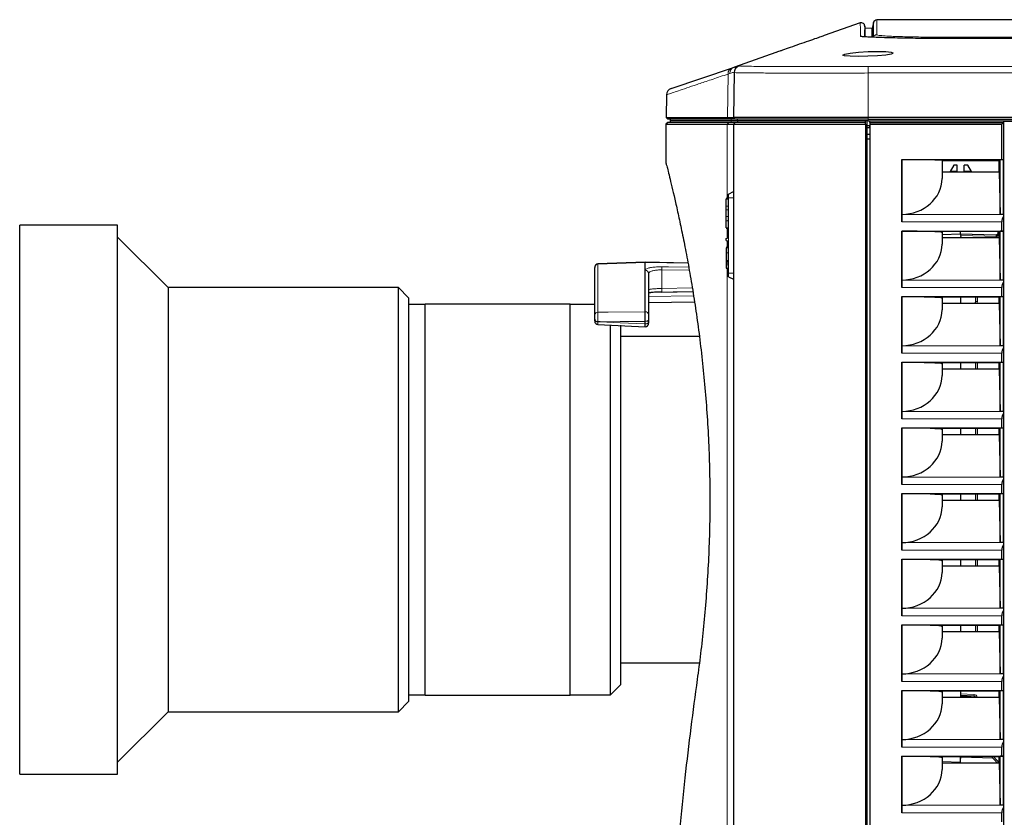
# Paper-space layout 'Sheet2' of a CAD drawing. Header units: millimetres. Extents: x 0 to 1118, y 0 to 864.
# Tile 43 of 79: x 637 to 710, y 242 to 301. Entities that reach past the tile are written whole.
import ezdxf

# ---------------------------------------------------------------- set-up
doc = ezdxf.new("R2010")
doc.units = ezdxf.units.MM

psp = doc.layouts.new('Sheet2')

# ---------------------------------------------------------------- linework, layer by layer
at = {"color": 7, "linetype": 'Continuous', "lineweight": 25}
for p, q in [((726.582146, 301.392598), (700.177999, 301.392598)), ((698.950142, 301.167415), (696.266471, 300.227614)), ((699.305095, 300.782079), (699.281681, 300.96167)), ((699.836135, 300.758223), (699.305095, 300.782079)), ((699.935012, 301.201595), (699.836135, 300.758223)), ((692.680916, 298.97198), (689.598661, 297.892598)), ((692.690696, 298.975401), (692.680916, 298.971979)), ((701.378529, 298.949574), (701.393453, 298.926378)), ((684.894042, 296.299221), (689.448367, 297.841696)), ((689.448367, 297.841696), (689.590278, 297.889759)), ((689.591691, 297.493297), (689.53313, 294.138309)), ((684.554663, 295.8431), (684.524906, 294.138309)), ((684.524906, 294.138309), (684.645617, 294.017598)), ((684.524906, 294.138309), (689.077642, 294.138309)), ((689.192857, 294.017598), (684.645617, 294.017598)), ((684.833117, 294.017598), (684.833117, 293.892598)), ((689.077642, 294.138309), (689.53313, 294.138309)), ((689.653841, 294.017598), (689.192857, 294.017598)), ((689.653841, 294.017598), (689.53313, 294.138309)), ((689.841341, 293.892598), (689.841341, 294.017598)), ((794.548057, 294.138309), (699.528841, 294.138309)), ((699.528841, 294.017598), (794.54911, 294.017598)), ((684.645617, 293.767598), (684.520617, 293.642598)), ((684.520617, 293.642598), (684.520617, 290.767247)), ((684.520617, 293.642598), (689.073612, 293.642598)), ((689.19292, 293.767598), (684.645617, 293.767598)), ((684.833117, 293.892598), (684.833117, 293.767598)), ((689.371884, 293.892598), (684.833117, 293.892598)), ((689.37182, 293.892598), (684.833117, 293.892598)), ((689.073612, 293.642598), (689.528841, 293.642598)), ((689.653841, 293.767598), (689.19292, 293.767598)), ((689.841341, 293.892598), (689.37182, 293.892598)), ((689.841341, 293.892598), (689.371884, 293.892598)), ((689.653839, 293.767598), (689.528841, 293.642598)), ((689.528841, 293.642598), (689.528841, 220.392598)), ((689.841341, 293.892598), (689.841341, 293.767598)), ((699.327318, 293.767598), (699.327318, 293.892598)), ((699.327318, 293.642544), (699.327318, 293.767598)), ((699.327318, 293.642544), (699.327318, 220.392652)), ((699.464818, 220.142598), (699.464818, 293.892598)), ((699.646205, 293.517598), (699.464818, 293.517598)), ((699.464818, 293.400234), (699.653841, 293.400234)), ((699.528841, 293.892598), (794.550201, 293.892598)), ((699.646205, 293.517598), (699.646205, 293.400234)), ((699.646205, 293.400234), (699.653841, 293.40787)), ((699.653841, 293.88278), (699.653841, 293.892598)), ((709.588068, 293.88278), (699.653841, 293.88278)), ((699.653841, 293.767598), (699.653841, 293.88278)), ((699.653841, 293.767598), (709.582614, 293.767598)), ((699.653841, 293.767598), (699.653841, 293.642598)), ((699.653841, 293.642598), (709.457614, 293.642598)), ((699.653841, 293.642598), (699.653841, 220.392598)), ((709.457614, 293.642598), (709.582614, 293.767598)), ((709.457614, 291.017598), (709.457614, 293.642598)), ((709.582614, 293.767598), (709.584834, 293.767598)), ((709.584834, 293.767598), (709.584834, 291.015377)), ((709.588068, 293.767598), (709.584834, 293.767598)), ((709.591341, 293.886052), (709.588068, 293.88278)), ((709.588068, 293.88278), (709.588068, 293.767598)), ((709.591341, 293.886052), (709.591341, 220.149144)), ((709.591341, 293.886052), (794.550258, 293.886052)), ((699.464818, 292.900234), (699.653841, 292.900234)), ((699.528841, 292.549694), (699.464818, 292.549713)), ((699.653841, 292.549694), (699.528841, 292.549694)), ((702.028841, 291.017598), (709.457614, 291.017598)), ((702.028841, 286.392598), (702.028841, 291.017598)), ((702.028841, 291.017598), (702.033205, 291.013234)), ((702.033205, 291.013234), (702.033205, 286.951623)), ((705.028384, 290.961783), (705.038026, 290.952142)), ((705.038026, 290.952142), (709.278841, 290.952142)), ((705.038026, 290.952142), (705.038026, 290.103035)), ((705.889641, 290.598598), (705.616591, 290.125662)), ((706.156341, 290.598598), (705.889641, 290.598598)), ((706.156341, 290.125662), (706.156341, 290.598598)), ((706.931041, 290.598598), (706.664341, 290.598598)), ((706.664341, 290.125662), (706.664341, 290.598598)), ((707.204091, 290.125662), (706.931041, 290.598598)), ((709.278841, 290.952142), (709.339966, 291.013267)), ((709.278841, 290.103035), (709.278841, 290.952142)), ((709.586945, 291.013267), (709.339966, 291.013267)), ((709.339966, 286.949957), (709.339966, 291.013267)), ((709.457614, 291.017598), (709.584834, 291.015377)), ((709.586945, 291.013267), (709.584834, 291.015377)), ((709.586945, 286.949957), (709.586945, 291.013267)), ((705.038026, 290.103035), (705.028384, 289.60569)), ((705.038026, 290.103035), (709.278841, 290.103035)), ((705.616591, 290.125662), (705.616591, 290.103035)), ((706.156341, 290.125662), (705.616591, 290.125662)), ((706.156341, 290.125662), (706.156341, 290.103035)), ((706.664341, 290.125662), (706.664341, 290.103035)), ((707.204091, 290.125662), (706.664341, 290.125662)), ((707.204091, 290.103035), (707.204091, 290.125662)), ((709.278841, 290.103035), (709.339966, 286.949957)), ((689.153841, 288.154316), (688.978841, 288.123509)), ((689.153841, 288.14489), (688.978841, 288.114225)), ((689.153841, 288.45843), (689.528841, 288.649502)), ((689.153841, 288.190098), (689.153841, 288.45843)), ((689.153841, 285.200098), (689.153841, 288.190098)), ((689.153841, 288.135388), (688.978841, 288.104531)), ((688.978841, 288.109657), (688.978841, 288.114225)), ((689.153841, 288.088455), (688.978841, 288.057598)), ((688.978841, 287.565556), (688.978841, 288.057598)), ((689.153841, 287.534699), (688.978841, 287.565556)), ((688.978841, 287.269655), (688.978841, 287.565556)), ((689.153841, 287.300513), (688.978841, 287.269655)), ((688.978841, 286.79612), (688.978841, 287.269655)), ((689.153841, 286.765262), (688.978841, 286.79612)), ((688.978841, 286.45699), (688.978841, 286.79612)), ((702.033205, 286.951623), (702.033173, 286.949957)), ((709.586945, 286.949957), (709.339966, 286.949957)), ((709.584834, 286.810505), (709.584834, 285.712852)), ((643.790035, 286.142598), (636.516341, 286.142598)), ((636.516341, 265.767598), (636.516341, 286.142598)), ((643.790035, 265.767598), (643.790035, 286.142598)), ((689.153841, 286.487847), (688.978841, 286.45699)), ((688.978841, 285.955257), (688.978841, 286.45699)), ((689.153841, 285.9244), (688.978841, 285.955257)), ((709.457614, 285.717295), (709.457614, 286.392598)), ((647.540035, 281.517598), (643.790035, 285.267598)), ((689.153841, 285.878945), (688.978841, 285.909803)), ((702.028841, 285.717295), (709.457614, 285.717295)), ((702.028841, 281.517598), (702.028841, 285.717295)), ((702.028841, 285.717295), (702.033205, 285.708565)), ((702.033205, 285.708565), (702.033205, 282.076623)), ((705.028384, 285.605631), (705.038026, 285.586342)), ((705.038026, 285.228035), (705.028384, 284.73069)), ((705.038026, 285.586342), (705.093753, 285.697832)), ((705.038026, 285.586342), (705.038026, 285.228035)), ((705.038026, 285.469903), (706.403841, 285.517598)), ((705.038026, 285.228035), (709.278841, 285.228035)), ((705.093753, 285.697832), (709.223113, 285.697832)), ((706.403841, 285.517598), (706.403841, 285.697832)), ((706.403841, 285.517598), (706.404034, 285.517591)), ((706.403841, 285.267903), (706.403841, 285.228035)), ((706.404034, 285.517591), (708.993367, 285.42717)), ((709.040404, 285.228035), (709.205574, 285.411474)), ((709.205574, 285.411474), (709.278841, 285.492845)), ((709.223113, 285.697832), (709.278841, 285.586342)), ((709.278841, 285.586342), (709.339966, 285.708629)), ((709.278841, 285.228035), (709.278841, 285.586342)), ((709.278841, 285.228035), (709.339966, 282.074957)), ((709.586945, 285.708629), (709.339966, 285.708629)), ((709.339966, 282.074957), (709.339966, 285.708629)), ((709.457614, 285.717295), (709.584834, 285.712852)), ((709.586945, 285.708629), (709.584834, 285.712852)), ((709.586945, 282.074957), (709.586945, 285.708629)), ((688.978841, 285.169241), (689.153841, 285.200098)), ((688.978841, 285.013455), (688.978841, 285.169241)), ((688.978841, 285.013455), (689.153841, 284.982598)), ((689.153841, 284.514893), (688.978841, 284.484035)), ((689.153841, 284.504215), (688.978841, 284.473349)), ((689.153841, 284.504206), (688.978841, 284.473349)), ((689.153841, 282.595098), (689.153841, 284.982598)), ((688.978841, 284.473349), (688.978841, 284.436036)), ((689.153841, 284.466893), (688.978841, 284.436036)), ((688.978841, 284.436036), (688.978841, 284.099299)), ((689.153841, 284.093769), (688.978841, 284.062906)), ((682.978841, 283.392598), (679.470116, 283.270071)), ((686.154866, 283.33716), (682.978841, 283.392598)), ((682.978841, 283.38799), (682.978841, 283.392598)), ((682.978841, 279.718941), (682.978841, 283.38799)), ((689.153841, 283.496532), (688.978841, 283.496505)), ((688.978841, 283.496505), (688.978841, 283.447241)), ((689.153841, 283.416383), (688.978841, 283.447241)), ((688.978841, 283.447241), (688.978841, 283.335301)), ((689.153841, 283.333789), (688.978841, 283.296531)), ((688.978841, 283.296531), (688.978841, 283.192462)), ((689.153841, 283.204396), (688.978841, 283.192462)), ((679.228841, 283.016759), (679.228841, 283.020223)), ((679.228841, 279.47925), (679.228841, 283.016759)), ((683.228841, 282.557057), (683.228841, 279.510488)), ((689.153841, 282.93131), (688.978841, 282.962171)), ((689.153841, 282.912646), (688.978841, 282.943515)), ((689.153841, 282.326766), (689.153841, 282.595098)), ((689.153841, 282.326766), (689.528841, 282.135694)), ((702.033205, 282.076623), (702.033173, 282.074957)), ((709.586945, 282.074957), (709.339966, 282.074957)), ((709.584834, 281.935505), (709.584834, 280.837852)), ((664.641341, 281.517598), (647.540035, 281.517598)), ((647.540035, 281.517598), (647.540035, 265.767598)), ((665.391341, 280.767598), (664.641341, 281.517598)), ((664.641341, 265.767598), (664.641341, 281.517598)), ((683.228841, 281.141336), (683.386412, 281.153712)), ((684.21149, 281.179456), (686.518705, 281.220626)), ((702.028841, 280.842295), (709.457614, 280.842295)), ((702.028841, 276.642598), (702.028841, 280.842295)), ((702.028841, 280.842295), (702.033205, 280.833565)), ((702.033205, 280.833565), (702.033205, 277.201623)), ((709.278841, 280.711342), (709.339966, 280.833629)), ((709.586945, 280.833629), (709.339966, 280.833629)), ((709.339966, 277.199957), (709.339966, 280.833629)), ((709.457614, 280.842295), (709.457614, 281.517598)), ((709.457614, 280.842295), (709.584834, 280.837852)), ((709.586945, 280.833629), (709.584834, 280.837852)), ((709.586945, 277.199957), (709.586945, 280.833629)), ((665.391341, 280.767598), (665.391341, 265.767598)), ((666.641341, 280.267598), (665.391341, 280.267598)), ((677.391341, 280.273848), (666.641341, 280.273848)), ((666.641341, 265.767598), (666.641341, 280.273848)), ((677.391341, 265.767598), (677.391341, 280.273848)), ((679.228841, 280.267598), (677.391341, 280.267598)), ((683.228841, 280.396962), (686.637807, 280.456466)), ((705.028384, 280.730631), (705.038026, 280.711342)), ((705.038026, 280.353035), (705.028384, 279.85569)), ((705.038026, 280.711342), (705.093753, 280.822832)), ((705.038026, 280.711342), (705.038026, 280.353035)), ((705.038026, 280.353035), (709.278841, 280.353035)), ((705.093753, 280.822832), (709.223113, 280.822832)), ((706.403841, 280.822832), (706.403841, 280.353035)), ((707.316364, 280.353035), (707.408203, 280.356242)), ((707.528841, 280.481166), (707.528841, 280.822832)), ((709.223113, 280.822832), (709.278841, 280.711342)), ((709.278841, 280.353035), (709.278841, 280.711342)), ((709.278841, 280.353035), (709.339966, 277.199957)), ((682.978841, 279.718806), (682.978841, 279.718941)), ((679.228841, 279.177932), (679.228841, 279.131317)), ((679.466636, 278.777475), (682.976848, 278.60768)), ((679.470015, 278.982431), (679.470007, 278.982431)), ((680.391341, 265.767598), (680.391341, 278.751877)), ((681.141341, 278.734005), (681.141341, 265.767598)), ((682.978841, 279.00935), (682.978841, 279.009543)), ((682.978841, 278.818587), (682.978841, 279.00935)), ((682.978841, 278.818405), (682.978841, 278.818587)), ((683.228841, 279.155693), (683.228841, 278.965054)), ((682.977347, 278.611183), (682.984927, 278.611366)), ((687.002049, 277.892598), (681.141341, 277.892598)), ((702.033205, 277.201623), (702.033173, 277.199957)), ((709.586945, 277.199957), (709.339966, 277.199957)), ((709.457614, 275.967295), (709.457614, 276.642598)), ((709.584834, 277.060505), (709.584834, 275.962852)), ((702.028841, 275.967295), (709.457614, 275.967295)), ((702.028841, 271.767598), (702.028841, 275.967295)), ((702.028841, 275.967295), (702.033205, 275.958565)), ((702.033205, 275.958565), (702.033205, 272.326623)), ((705.028384, 275.855631), (705.038026, 275.836342)), ((705.038026, 275.836342), (705.093753, 275.947832)), ((705.038026, 275.836342), (705.038026, 275.478035)), ((705.093753, 275.947832), (709.223113, 275.947832)), ((706.403841, 275.947832), (706.403841, 275.478035)), ((707.528841, 275.478035), (707.528841, 275.947832)), ((709.223113, 275.947832), (709.278841, 275.836342)), ((709.278841, 275.836342), (709.339966, 275.958629)), ((709.278841, 275.478035), (709.278841, 275.836342)), ((709.586945, 275.958629), (709.339966, 275.958629)), ((709.339966, 272.324957), (709.339966, 275.958629)), ((709.457614, 275.967295), (709.584834, 275.962852)), ((709.586945, 275.958629), (709.584834, 275.962852)), ((709.586945, 272.324957), (709.586945, 275.958629)), ((705.038026, 275.478035), (705.028384, 274.98069)), ((705.038026, 275.478035), (709.278841, 275.478035)), ((709.278841, 275.478035), (709.339966, 272.324957)), ((702.033205, 272.326623), (702.033173, 272.324957)), ((709.586945, 272.324957), (709.339966, 272.324957)), ((709.584834, 272.185505), (709.584834, 271.087852)), ((709.457614, 271.092295), (709.457614, 271.767598)), ((702.028841, 271.092295), (709.457614, 271.092295)), ((702.028841, 266.892598), (702.028841, 271.092295)), ((702.028841, 271.092295), (702.033205, 271.083565)), ((702.033205, 271.083565), (702.033205, 267.451623)), ((705.028384, 270.980631), (705.038026, 270.961342)), ((705.038026, 270.603035), (705.028384, 270.10569)), ((705.038026, 270.961342), (705.093753, 271.072832)), ((705.038026, 270.961342), (705.038026, 270.603035)), ((705.038026, 270.603035), (709.278841, 270.603035)), ((705.093753, 271.072832), (709.223113, 271.072832)), ((706.403841, 271.072832), (706.403841, 270.603035)), ((707.528841, 270.603035), (707.528841, 271.072832)), ((709.223113, 271.072832), (709.278841, 270.961342)), ((709.278841, 270.961342), (709.339966, 271.083629)), ((709.278841, 270.603035), (709.278841, 270.961342)), ((709.278841, 270.603035), (709.339966, 267.449957)), ((709.586945, 271.083629), (709.339966, 271.083629)), ((709.339966, 267.449957), (709.339966, 271.083629)), ((709.457614, 271.092295), (709.584834, 271.087852)), ((709.586945, 271.083629), (709.584834, 271.087852)), ((709.586945, 267.449957), (709.586945, 271.083629)), ((702.033205, 267.451623), (702.033173, 267.449957)), ((709.586945, 267.449957), (709.339966, 267.449957)), ((709.584834, 267.310505), (709.584834, 266.212852)), ((702.028841, 266.217295), (709.457614, 266.217295)), ((702.028841, 262.017598), (702.028841, 266.217295)), ((702.028841, 266.217295), (702.033205, 266.208565)), ((702.033205, 266.208565), (702.033205, 262.576623)), ((709.278841, 266.086342), (709.339966, 266.208629)), ((709.586945, 266.208629), (709.339966, 266.208629)), ((709.339966, 262.574957), (709.339966, 266.208629)), ((709.457614, 266.217295), (709.457614, 266.892598)), ((709.457614, 266.217295), (709.584834, 266.212852)), ((709.586945, 266.208629), (709.584834, 266.212852)), ((709.586945, 262.574957), (709.586945, 266.208629)), ((636.516341, 245.392598), (636.516341, 265.767598)), ((643.790035, 245.392598), (643.790035, 265.767598)), ((647.540035, 265.767598), (647.540035, 250.017598)), ((664.641341, 250.017598), (664.641341, 265.767598)), ((665.391341, 265.767598), (665.391341, 250.767598)), ((666.641341, 251.261348), (666.641341, 265.767598)), ((677.391341, 251.261348), (677.391341, 265.767598)), ((680.391341, 251.267598), (680.391341, 265.767598)), ((681.141341, 265.767598), (681.141341, 252.017598)), ((705.028384, 266.105631), (705.038026, 266.086342)), ((705.038026, 265.728035), (705.028384, 265.23069)), ((705.038026, 266.086342), (705.093753, 266.197832)), ((705.038026, 266.086342), (705.038026, 265.728035)), ((705.038026, 265.728035), (709.278841, 265.728035)), ((705.093753, 266.197832), (709.223113, 266.197832)), ((706.403841, 266.197832), (706.403841, 265.728035)), ((707.528841, 265.728035), (707.528841, 266.197832)), ((709.223113, 266.197832), (709.278841, 266.086342)), ((709.278841, 265.728035), (709.278841, 266.086342)), ((709.278841, 265.728035), (709.339966, 262.574957)), ((702.033205, 262.576623), (702.033173, 262.574957)), ((709.586945, 262.574957), (709.339966, 262.574957)), ((709.457614, 261.342295), (709.457614, 262.017598)), ((709.584834, 262.435505), (709.584834, 261.337852)), ((702.028841, 261.342295), (709.457614, 261.342295)), ((702.028841, 257.142598), (702.028841, 261.342295)), ((702.028841, 261.342295), (702.033205, 261.333565)), ((702.033205, 261.333565), (702.033205, 257.701623)), ((705.028384, 261.230631), (705.038026, 261.211342)), ((705.038026, 261.211342), (705.093753, 261.322832)), ((705.038026, 261.211342), (705.038026, 260.853035)), ((705.093753, 261.322832), (709.223113, 261.322832)), ((706.403841, 261.322832), (706.403841, 260.853035)), ((707.528841, 260.853035), (707.528841, 261.322832)), ((709.223113, 261.322832), (709.278841, 261.211342)), ((709.278841, 261.211342), (709.339966, 261.333629)), ((709.278841, 260.853035), (709.278841, 261.211342)), ((709.586945, 261.333629), (709.339966, 261.333629)), ((709.339966, 257.699957), (709.339966, 261.333629)), ((709.457614, 261.342295), (709.584834, 261.337852)), ((709.586945, 261.333629), (709.584834, 261.337852)), ((709.586945, 257.699957), (709.586945, 261.333629)), ((705.038026, 260.853035), (705.028384, 260.35569)), ((705.038026, 260.853035), (709.278841, 260.853035)), ((709.278841, 260.853035), (709.339966, 257.699957)), ((702.033205, 257.701623), (702.033173, 257.699957)), ((709.586945, 257.699957), (709.339966, 257.699957)), ((709.584834, 257.560505), (709.584834, 256.462852)), ((709.457614, 256.467295), (709.457614, 257.142598)), ((702.028841, 256.467295), (709.457614, 256.467295)), ((702.028841, 252.267598), (702.028841, 256.467295)), ((702.028841, 256.467295), (702.033205, 256.458565)), ((702.033205, 256.458565), (702.033205, 252.826623)), ((705.028384, 256.355631), (705.038026, 256.336342)), ((705.038026, 255.978035), (705.028384, 255.48069)), ((705.038026, 256.336342), (705.093753, 256.447832)), ((705.038026, 256.336342), (705.038026, 255.978035)), ((705.038026, 255.978035), (709.278841, 255.978035)), ((705.093753, 256.447832), (709.223113, 256.447832)), ((706.403841, 256.447832), (706.403841, 255.978035)), ((707.528841, 255.978035), (707.528841, 256.447832)), ((709.223113, 256.447832), (709.278841, 256.336342)), ((709.278841, 256.336342), (709.339966, 256.458629)), ((709.278841, 255.978035), (709.278841, 256.336342)), ((709.278841, 255.978035), (709.339966, 252.824957)), ((709.586945, 256.458629), (709.339966, 256.458629)), ((709.339966, 252.824957), (709.339966, 256.458629)), ((709.457614, 256.467295), (709.584834, 256.462852)), ((709.586945, 256.458629), (709.584834, 256.462852)), ((709.586945, 252.824957), (709.586945, 256.458629)), ((681.141341, 253.642598), (686.997743, 253.642598)), ((702.033205, 252.826623), (702.033173, 252.824957)), ((709.586945, 252.824957), (709.339966, 252.824957)), ((709.584834, 252.685505), (709.584834, 251.587852)), ((680.391341, 251.267598), (681.141341, 252.017598)), ((702.028841, 251.592295), (709.457614, 251.592295)), ((702.028841, 247.392598), (702.028841, 251.592295)), ((702.028841, 251.592295), (702.033205, 251.583565)), ((702.033205, 251.583565), (702.033205, 247.951623)), ((709.278841, 251.461342), (709.339966, 251.583629)), ((709.586945, 251.583629), (709.339966, 251.583629)), ((709.339966, 247.949957), (709.339966, 251.583629)), ((709.457614, 251.592295), (709.457614, 252.267598)), ((709.457614, 251.592295), (709.584834, 251.587852)), ((709.586945, 251.583629), (709.584834, 251.587852)), ((709.586945, 247.949957), (709.586945, 251.583629)), ((665.391341, 251.267598), (666.641341, 251.267598)), ((666.641341, 251.261348), (677.391341, 251.261348)), ((677.391341, 251.267598), (680.391341, 251.267598)), ((705.028384, 251.480631), (705.038026, 251.461342)), ((705.038026, 251.103035), (705.028384, 250.60569)), ((705.038026, 251.461342), (705.093753, 251.572832)), ((705.038026, 251.461342), (705.038026, 251.103035)), ((705.038026, 251.103035), (709.278841, 251.103035)), ((705.093753, 251.572832), (709.223113, 251.572832)), ((706.403841, 251.572832), (706.403841, 251.103035)), ((707.408203, 251.178954), (706.403841, 251.214027)), ((707.199309, 251.186249), (706.403841, 251.186249)), ((709.223113, 251.572832), (709.278841, 251.461342)), ((709.278841, 251.103035), (709.278841, 251.461342)), ((709.278841, 251.103035), (709.339966, 247.949957)), ((664.641341, 250.017598), (665.391341, 250.767598)), ((643.790035, 246.267598), (647.540035, 250.017598)), ((647.540035, 250.017598), (664.641341, 250.017598)), ((702.033205, 247.951623), (702.033173, 247.949957)), ((709.586945, 247.949957), (709.339966, 247.949957)), ((709.457614, 246.717295), (709.457614, 247.392598)), ((709.584834, 247.810505), (709.584834, 246.712852)), ((702.028841, 246.717295), (709.457614, 246.717295)), ((702.028841, 242.517598), (702.028841, 246.717295)), ((702.028841, 246.717295), (702.033205, 246.708565)), ((702.033205, 246.708565), (702.033205, 243.076623)), ((705.028384, 246.605631), (705.038026, 246.586342)), ((705.038026, 246.586342), (705.093753, 246.697832)), ((705.038026, 246.586342), (705.038026, 246.228035)), ((705.093753, 246.697832), (709.223113, 246.697832)), ((706.403841, 246.557015), (706.404493, 246.697832)), ((706.403841, 246.267294), (706.403841, 246.557015)), ((708.40169, 246.697832), (708.697959, 246.687486)), ((709.11165, 246.228035), (708.688643, 246.697832)), ((709.223113, 246.697832), (709.278841, 246.586342)), ((709.278841, 246.586342), (709.339966, 246.708629)), ((709.278841, 246.228035), (709.278841, 246.586342)), ((709.586945, 246.708629), (709.339966, 246.708629)), ((709.339966, 243.074957), (709.339966, 246.708629)), ((709.457614, 246.717295), (709.584834, 246.712852)), ((709.586945, 246.708629), (709.584834, 246.712852)), ((709.586945, 243.074957), (709.586945, 246.708629)), ((705.038026, 246.228035), (705.028384, 245.73069)), ((705.038026, 246.228035), (709.278841, 246.228035)), ((709.278841, 246.228035), (709.339966, 243.074957)), ((636.516341, 245.392598), (643.790035, 245.392598)), ((702.033205, 243.076623), (702.033173, 243.074957)), ((709.586945, 243.074957), (709.339966, 243.074957)), ((709.584834, 242.935505), (709.584834, 241.837852)), ((709.457614, 241.842295), (709.457614, 242.517598))]:
    psp.add_line(p, q, dxfattribs=at)
at = {"color": 7, "linetype": 'Continuous', "lineweight": 18}
for p, q in [((704.604044, 300.118632), (772.028841, 300.118603)), ((689.868384, 297.971651), (689.953185, 297.995436)), ((689.967688, 297.987739), (689.967018, 297.988087)), ((689.131597, 297.376846), (689.077642, 294.138309)), ((689.266225, 297.424695), (689.131597, 297.376846)), ((699.528841, 297.452097), (699.528841, 294.138309)), ((689.192857, 294.017598), (689.077642, 294.138309)), ((689.37182, 293.892598), (689.37182, 294.017598)), ((699.528841, 294.017598), (699.528841, 294.138309)), ((699.528841, 293.892598), (699.528841, 294.017598)), ((689.19292, 293.767598), (689.073612, 293.642598)), ((689.073612, 293.642598), (689.073612, 288.140192)), ((689.371884, 293.892598), (689.371884, 293.767598)), ((705.028384, 290.961783), (705.028384, 289.60569)), ((689.153841, 288.190098), (689.528841, 288.190098)), ((702.033173, 286.949957), (709.339966, 286.949957)), ((702.028841, 286.392598), (709.457614, 286.392598)), ((689.073612, 285.893092), (689.073612, 285.185951)), ((705.028384, 285.605631), (705.028384, 284.73069)), ((706.403841, 285.267903), (705.262176, 285.228035)), ((709.097912, 285.302246), (706.422859, 285.395661)), ((708.397329, 285.697832), (709.158203, 285.671261)), ((709.158203, 285.671261), (709.158203, 285.697832)), ((709.158203, 285.671261), (709.236394, 285.671261)), ((709.278841, 285.313301), (709.202067, 285.228035)), ((689.073612, 284.996745), (689.073612, 284.500746)), ((689.153841, 284.982598), (689.153841, 285.200098)), ((679.470116, 283.265839), (682.978841, 283.38799)), ((679.470116, 283.270071), (679.470116, 283.265839)), ((679.470116, 283.265839), (679.470116, 279.688387)), ((686.155709, 283.332708), (682.978841, 283.38799)), ((682.983204, 279.718922), (682.983204, 282.799717)), ((684.211389, 282.828675), (684.211389, 281.447736)), ((686.250528, 282.798658), (684.211389, 282.828675)), ((689.073612, 282.926798), (689.073612, 222.969953)), ((689.153841, 282.595098), (689.528841, 282.595098)), ((702.033173, 282.074957), (709.339966, 282.074957)), ((686.569659, 280.893704), (683.228841, 280.853177)), ((686.519584, 281.214991), (683.603069, 281.164113)), ((684.211389, 281.447736), (686.477027, 281.488038)), ((702.028841, 281.517598), (709.457614, 281.517598)), ((705.028384, 280.730631), (705.028384, 279.85569)), ((707.528841, 280.481166), (707.647299, 280.481166)), ((707.647299, 280.822832), (707.647299, 280.481166)), ((682.978841, 279.718941), (682.983204, 279.718922)), ((682.983204, 279.00933), (682.978841, 279.00935)), ((682.978841, 278.818587), (682.983204, 278.818692)), ((682.983204, 278.818692), (682.983204, 279.00933)), ((702.033173, 277.199957), (709.339966, 277.199957)), ((702.028841, 276.642598), (709.457614, 276.642598)), ((705.028384, 275.855631), (705.028384, 274.98069)), ((707.647299, 275.947832), (707.647299, 275.478035)), ((702.033173, 272.324957), (709.339966, 272.324957)), ((702.028841, 271.767598), (709.457614, 271.767598)), ((705.028384, 270.980631), (705.028384, 270.10569)), ((707.647299, 271.072832), (707.647299, 270.603035)), ((702.033173, 267.449957), (709.339966, 267.449957)), ((702.028841, 266.892598), (709.457614, 266.892598)), ((705.028384, 266.105631), (705.028384, 265.23069)), ((707.647299, 266.197832), (707.647299, 265.728035)), ((702.033173, 262.574957), (709.339966, 262.574957)), ((702.028841, 262.017598), (709.457614, 262.017598)), ((705.028384, 261.230631), (705.028384, 260.35569)), ((707.647299, 261.322832), (707.647299, 260.853035)), ((702.033173, 257.699957), (709.339966, 257.699957)), ((702.028841, 257.142598), (709.457614, 257.142598)), ((705.028384, 256.355631), (705.028384, 255.48069)), ((707.647299, 256.447832), (707.647299, 255.978035)), ((702.033173, 252.824957), (709.339966, 252.824957)), ((702.028841, 252.267598), (709.457614, 252.267598)), ((705.028384, 251.480631), (705.028384, 250.60569)), ((706.403841, 251.338875), (707.406024, 251.303878)), ((702.033173, 247.949957), (709.339966, 247.949957)), ((702.028841, 247.392598), (709.457614, 247.392598)), ((705.028384, 246.605631), (705.028384, 245.73069)), ((708.810699, 246.562276), (706.419933, 246.645763)), ((708.850305, 246.697832), (709.273313, 246.228035)), ((705.038026, 246.314989), (706.403841, 246.267294)), ((702.033173, 243.074957), (709.339966, 243.074957)), ((702.028841, 242.517598), (709.457614, 242.517598))]:
    psp.add_line(p, q, dxfattribs=at)
at = {"color": 7, "linetype": 'Continuous', "lineweight": 25, "flags": 128}
psp.add_lwpolyline([(701.360671, 298.909966), (701.246938, 298.853028), (700.841678, 298.783764), (700.233799, 298.728136), (699.512838, 298.692306), (698.796354, 298.680117), (698.189585, 298.69239), (697.788533, 298.728977), (697.648885, 298.786496), (697.797028, 298.859014), (698.203229, 298.935481), (698.811473, 299.002323), (699.527926, 299.046783), (700.244782, 299.059713), (700.852362, 299.040316), (701.25341, 298.992574), (701.378529, 298.949574), (701.378529, 298.949574)], dxfattribs=at)
at = {"color": 7, "linetype": 'Continuous', "lineweight": 18, "flags": 128}
for points in [[(689.97549, 297.983695), (689.980171, 297.981268), (689.986955, 297.977684), (689.986955, 297.977684), (689.986955, 297.977684)], [(699.527372, 297.940463), (714.898417, 297.940774), (730.269465, 297.940774), (794.514873, 297.940774)], [(699.528841, 297.452097), (699.528575, 297.541793), (699.528318, 297.628284), (699.528077, 297.708754), (699.527862, 297.780584), (699.527678, 297.841436), (699.527532, 297.889326), (699.527429, 297.922698), (699.527372, 297.940463)], [(684.211389, 283.056139), (684.711266, 283.048804), (686.210949, 283.026784)], [(707.408203, 280.356242), (707.407014, 280.353803), (707.406854, 280.353035)], [(679.470116, 279.688387), (680.227534, 279.695005), (682.978841, 279.718806)], [(682.978841, 279.009543), (681.122236, 278.992675), (679.640857, 278.979094)], [(679.640857, 278.979094), (681.121341, 278.907915), (682.978841, 278.818405)], [(683.228841, 279.155693), (683.224143, 279.127448), (683.210226, 279.100264), (683.187613, 279.075164), (683.157154, 279.05309), (683.119993, 279.034873), (683.077527, 279.021196), (683.031352, 279.012574), (682.983204, 279.00933)], [(683.228841, 278.965054), (683.224143, 278.93681), (683.210226, 278.909626), (683.187613, 278.884526), (683.157154, 278.862452), (683.119993, 278.844235), (683.077527, 278.830558), (683.031352, 278.821935), (682.983204, 278.818692)]]:
    psp.add_lwpolyline(points, dxfattribs=at)
at = {"color": 7, "linetype": 'Continuous', "lineweight": 25}
for centre, radius, start, end in [((700.177997, 301.142598), 0.25, 90.07794608, 167.98489662), ((699.033471, 300.93171), 0.25, 359.29626291, 109.38777809), ((690.092149, 297.515135), 0.5, 139.02609461, 178.99999839), ((685.054435, 295.825645), 0.5, 108.7103987, 178.28458735), ((710.207614, 286.392598), 0.75, 146.1370191, 180), ((679.478841, 283.020223), 0.25, 92, 180), ((710.207614, 281.517598), 0.75, 146.1370191, 180), ((707.403841, 280.481166), 0.125, 272, 0), ((679.478841, 279.030015), 0.25, 179.99846674, 267.08884537), ((682.978841, 278.861449), 0.25, 271.51499994, 0.00227783), ((710.207614, 276.642598), 0.75, 146.1370191, 180), ((710.207614, 271.767598), 0.75, 146.1370191, 180), ((710.207614, 266.892598), 0.75, 146.1370191, 180), ((710.207614, 262.017598), 0.75, 146.1370191, 180), ((710.207614, 257.142598), 0.75, 146.1370191, 180), ((710.207614, 252.267598), 0.75, 146.1370191, 180), ((707.403841, 251.05403), 0.125, 23.08115217, 88), ((710.207614, 247.392598), 0.75, 146.1370191, 180), ((710.207614, 242.517598), 0.75, 146.1370191, 180)]:
    psp.add_arc(centre, radius, start, end, dxfattribs=at)
at = {"color": 7, "linetype": 'Continuous', "lineweight": 18}
for centre, radius, start, end in [((699.021314, 299.923615), 0.250063, 65.34570687, 101.38334989), ((700.178449, 300.042719), 0.250068, 90.01303175, 167.40375336), ((689.608691, 297.392088), 0.477338, 109.62555126, 181.82978852), ((690.091581, 297.484555), 0.499966, 101.20784474, 178.99815368), ((690.092149, 297.515135), 0.5, 106.13659499, 139.0260946), ((708.980994, 285.310608), 0.117217, 355.90922841, 83.94074855), ((709.77376, 285.918243), 0.761348, 221.72997671, 229.45413235), ((679.478426, 283.016392), 0.249585, 91.9079702, 179.91583269), ((679.113746, 282.942407), 5.098911, 358.72190498, 1.27809502), ((682.982587, 282.553437), 0.24628, 0.84220333, 89.85652676), ((680.730518, 281.313644), 3.483453, 357.79390684, 2.20609316), ((707.397299, 280.481166), 0.25, 329.16791343, 0), ((679.458586, 279.457945), 0.230731, 87.13564639, 174.70186676), ((682.998666, 279.488187), 0.231253, 5.53415274, 93.83376946), ((708.005483, 251.251856), 0.601712, 175.04019678, 186.95888939), ((707.397299, 251.05403), 0.25, 11.30415503, 88)]:
    psp.add_arc(centre, radius, start, end, dxfattribs=at)
at = {"color": 7, "linetype": 'Continuous', "lineweight": 25}
for centre, major_axis, ratio, start_param, end_param in [((702.028841, 290.960869), (3, 0), 0.017455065, 0.017453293, 1.569341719), ((702.028841, 289.652833), (3, 0), 0.900404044, 4.713843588, 6.265732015), ((702.041932, 286.392598), (0, 0.75), 0.017455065, 0.733038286, 1.570796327), ((709.595705, 286.392598), (0, 0.75), 0.017455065, 0.733038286, 0.979775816), ((702.028841, 285.603803), (3, 0), 0.034920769, 0.017453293, 1.569341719), ((706.540826, 285.272229), (0.003383, 0.250183), 0.547374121, 1.06225697, 1.595491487), ((702.028841, 284.777833), (3, 0), 0.900404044, 4.713843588, 6.265732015), ((702.041932, 281.517598), (0, 0.75), 0.017455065, 0.733038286, 1.570796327), ((709.595705, 281.517598), (0, 0.75), 0.017455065, 0.733038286, 0.979775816), ((702.028841, 280.728803), (3, 0), 0.034920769, 0.017453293, 1.569341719), ((702.028841, 279.902833), (3, 0), 0.900404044, 4.713843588, 6.265732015), ((702.041932, 276.642598), (0, 0.75), 0.017455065, 0.733038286, 1.570796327), ((709.595705, 276.642598), (0, 0.75), 0.017455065, 0.733038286, 0.979775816), ((702.028841, 275.853803), (3, 0), 0.034920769, 0.017453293, 1.569341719), ((702.028841, 275.027833), (3, 0), 0.900404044, 4.713843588, 6.265732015), ((702.041932, 271.767598), (0, 0.75), 0.017455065, 0.733038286, 1.570796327), ((709.595705, 271.767598), (0, 0.75), 0.017455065, 0.733038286, 0.979775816), ((702.028841, 270.978803), (3, 0), 0.034920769, 0.017453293, 1.569341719), ((702.028841, 270.152833), (3, 0), 0.900404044, 4.713843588, 6.265732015), ((702.041932, 266.892598), (0, 0.75), 0.017455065, 0.733038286, 1.570796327), ((709.595705, 266.892598), (0, 0.75), 0.017455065, 0.733038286, 0.979775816), ((702.028841, 266.103803), (3, 0), 0.034920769, 0.017453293, 1.569341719), ((702.028841, 265.277833), (3, 0), 0.900404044, 4.713843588, 6.265732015), ((702.041932, 262.017598), (0, 0.75), 0.017455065, 0.733038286, 1.570796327), ((709.595705, 262.017598), (0, 0.75), 0.017455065, 0.733038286, 0.979775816), ((702.028841, 261.228803), (3, 0), 0.034920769, 0.017453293, 1.569341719), ((702.028841, 260.402833), (3, 0), 0.900404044, 4.713843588, 6.265732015), ((702.041932, 257.142598), (0, 0.75), 0.017455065, 0.733038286, 1.570796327), ((709.595705, 257.142598), (0, 0.75), 0.017455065, 0.733038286, 0.979775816), ((702.028841, 256.353803), (3, 0), 0.034920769, 0.017453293, 1.569341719), ((702.028841, 255.527833), (3, 0), 0.900404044, 4.713843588, 6.265732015), ((702.041932, 252.267598), (0, 0.75), 0.017455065, 0.733038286, 1.570796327), ((709.595705, 252.267598), (0, 0.75), 0.017455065, 0.733038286, 0.979775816), ((702.028841, 251.478803), (3, 0), 0.034920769, 0.017453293, 1.569341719), ((702.028841, 250.652833), (3, 0), 0.900404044, 4.713843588, 6.265732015), ((702.041932, 247.392598), (0, 0.75), 0.017455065, 0.733038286, 1.570796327), ((709.595705, 247.392598), (0, 0.75), 0.017455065, 0.733038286, 0.979775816), ((702.028841, 246.603803), (3, 0), 0.034920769, 0.017453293, 1.569341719), ((702.028841, 245.777833), (3, 0), 0.900404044, 4.713843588, 6.265732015), ((702.041932, 242.517598), (0, 0.75), 0.017455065, 0.733038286, 1.570796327), ((709.595705, 242.517598), (0, 0.75), 0.017455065, 0.733038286, 0.979775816)]:
    psp.add_ellipse(centre, major_axis=major_axis, ratio=ratio, start_param=start_param, end_param=end_param, dxfattribs=at)
at = {"color": 7, "linetype": 'Continuous', "lineweight": 18}
for centre, major_axis, ratio, start_param, end_param in [((708.988742, 285.677484), (-0.047372, 0.247018), 0.869856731, 2.945618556, 3.81649514), ((709.153841, 285.671718), (-0.004366, 0.250305), 0.017391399, 4.01155798, 4.710259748), ((706.528841, 246.638157), (-0.029023, 0.122805), 0.854804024, 0.87500954, 1.310712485)]:
    psp.add_ellipse(centre, major_axis=major_axis, ratio=ratio, start_param=start_param, end_param=end_param, dxfattribs=at)
for points, knots in [([(700.177999, 301.390102), (700.177998, 301.390929), (700.177983, 301.411481), (700.17804, 301.336886), (700.178174, 301.151947), (700.178314, 300.866977), (700.178418, 300.565339), (700.178401, 300.383638), (700.178392, 300.292786)], [0, 0, 0, 0, 0.009968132, 0.247614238, 0.485260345, 0.742617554, 0.871307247, 1, 1, 1, 1]), ([(698.971958, 300.168759), (698.971062, 300.207637), (698.966582, 300.402024), (698.960316, 300.693191), (698.954671, 300.969344), (698.951382, 301.139203), (698.951034, 301.157598), (698.950861, 301.166721)], [0, 0, 0, 0, 0.059050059, 0.295240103, 0.531429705, 0.767618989, 1, 1, 1, 1]), ([(699.9344, 300.097253), (699.9344, 300.097253), (699.92873, 300.118193), (699.931565, 300.137115), (699.934399, 300.156036)], [0, 0, 0, 0, 0.000009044, 1, 1, 1, 1]), ([(700.178392, 300.292786), (700.194281, 300.282515), (700.226046, 300.261979), (700.444789, 300.231986), (700.791486, 300.204111), (701.244019, 300.179429), (701.78868, 300.158373), (702.403472, 300.141323), (703.080944, 300.128672), (703.821352, 300.120352), (704.336706, 300.119225), (704.604047, 300.118639)], [0, 0, 0, 0, 0.116541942, 0.233001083, 0.344971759, 0.456980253, 0.563820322, 0.670676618, 0.777695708, 0.884678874, 1, 1, 1, 1]), ([(704.604043, 300.015235), (704.604044, 300.02986), (704.604044, 300.067335), (704.604046, 300.106479), (704.604047, 300.114586), (704.604047, 300.118639)], [0, 0, 0, 0, 0.242435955, 0.621217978, 1, 1, 1, 1]), ([(689.266225, 297.424695), (689.266293, 297.431742), (689.266657, 297.469169), (689.278754, 297.561921), (689.332331, 297.693935), (689.441531, 297.821859), (689.540696, 297.867126), (689.590278, 297.889759)], [0, 0, 0, 0, 0.034430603, 0.18283947, 0.455228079, 0.727613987, 1, 1, 1, 1]), ([(689.986955, 297.977684), (689.986955, 297.977684), (689.989712, 297.97763), (689.992057, 297.976308), (689.994403, 297.974986)], [0, 0, 0, 0, 0.000031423, 1, 1, 1, 1]), ([(689.994403, 297.974986), (690.027774, 297.969988), (690.094513, 297.959991), (690.521438, 297.951088), (691.186743, 297.94439), (692.085598, 297.939978), (693.195949, 297.93696), (694.480514, 297.935438), (695.90903, 297.935306), (697.262934, 297.936322), (698.478834, 297.938), (699.177863, 297.939642), (699.527372, 297.940463)], [0, 0, 0, 0, 0.107661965, 0.215316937, 0.322795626, 0.430279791, 0.537571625, 0.64486891, 0.75205209, 0.859235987, 0.929619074, 1, 1, 1, 1]), ([(689.131597, 297.376846), (689.033093, 297.34365), (688.540494, 297.177645), (687.732177, 296.905243), (686.803594, 296.592311), (686.030389, 296.331741), (685.412917, 296.123653), (684.916938, 295.956509), (684.599182, 295.849425), (684.585227, 295.844722), (684.579146, 295.842673)], [0, 0, 0, 0, 0.032973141, 0.164892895, 0.296930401, 0.428967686, 0.561960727, 0.694953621, 0.867052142, 1, 1, 1, 1]), ([(689.592225, 297.523861), (689.578667, 297.52016), (689.551305, 297.512692), (689.36182, 297.454202), (689.266225, 297.424695)], [0, 0, 0, 0, 0.4955014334, 1, 1, 1, 1]), ([(699.528841, 297.452097), (699.528836, 297.452097), (699.162813, 297.451068), (698.430127, 297.449379), (697.155841, 297.447439), (695.736673, 297.446339), (694.23982, 297.446494), (692.895042, 297.448184), (691.734363, 297.451556), (690.799184, 297.456585), (690.106714, 297.46421), (689.688367, 297.475081), (689.591568, 297.486215), (689.591691, 297.493297), (689.591691, 297.493297)], [0, 0, 0, 0, 0.000000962, 0.070424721, 0.140851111, 0.248129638, 0.355407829, 0.462779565, 0.570144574, 0.67761298, 0.785072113, 0.892538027, 0.999999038, 1, 1, 1, 1]), ([(794.519089, 297.457724), (792.145777, 297.455867), (770.729241, 297.439109), (744.189257, 297.453801), (714.899153, 297.452443), (704.652278, 297.452212), (699.528841, 297.452097)], [0, 0, 0, 0, 0.074954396, 0.676381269, 0.838190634, 1, 1, 1, 1]), ([(682.983204, 282.799717), (682.990587, 282.825228), (683.007683, 282.884297), (683.163996, 282.960712), (683.440034, 283.019939), (683.801941, 283.054681), (684.075001, 283.055653), (684.211389, 283.056139)], [0, 0, 0, 0, 0.164041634, 0.379832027, 0.588584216, 0.794505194, 1, 1, 1, 1]), ([(684.211389, 282.828675), (684.102263, 282.827994), (683.883667, 282.826629), (683.593874, 282.789198), (683.372996, 282.726116), (683.248307, 282.645437), (683.234723, 282.583762), (683.228841, 282.557057)], [0, 0, 0, 0, 0.204398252, 0.409441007, 0.617966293, 0.834583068, 1, 1, 1, 1]), ([(683.228841, 281.324231), (683.239916, 281.341176), (683.262037, 281.37502), (683.436766, 281.408534), (683.694023, 281.430101), (683.969118, 281.441615), (684.146323, 281.446092), (684.211389, 281.447736)], [0, 0, 0, 0, 0.22113078, 0.441659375, 0.659378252, 0.874931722, 1, 1, 1, 1]), ([(679.470116, 279.688387), (679.469187, 279.653006), (679.467328, 279.582234), (679.466095, 279.428152), (679.466243, 279.260264), (679.467647, 279.104042), (679.469295, 279.01912), (679.470007, 278.982431)], [0, 0, 0, 0, 0.210122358, 0.420305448, 0.630352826, 0.840299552, 1, 1, 1, 1]), ([(682.983204, 279.00933), (682.983571, 279.046696), (682.98441, 279.13205), (682.985121, 279.289299), (682.985201, 279.457427), (682.984592, 279.612012), (682.983667, 279.683286), (682.983204, 279.718922)], [0, 0, 0, 0, 0.162918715, 0.372157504, 0.581420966, 0.790717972, 1, 1, 1, 1]), ([(679.470015, 278.982431), (679.469237, 278.943973), (679.467615, 278.863716), (679.466497, 278.791815), (679.466802, 278.786269), (679.466943, 278.783705)], [0, 0, 0, 0, 0.331019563, 0.690790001, 1, 1, 1, 1]), ([(682.984814, 278.615993), (682.984884, 278.617822), (682.985043, 278.621928), (682.984493, 278.692682), (682.983634, 278.77669), (682.983204, 278.818692)], [0, 0, 0, 0, 0.286547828, 0.643285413, 1, 1, 1, 1])]:
    psp.add_open_spline(points, degree=3, knots=knots, dxfattribs=at)
at = {"color": 7, "linetype": 'Continuous', "lineweight": 25}
for points, knots in [([(699.281343, 300.961626), (699.281234, 300.952728), (699.28101, 300.934522), (699.278889, 300.761362), (699.275784, 300.507513), (699.272705, 300.253104), (699.271305, 300.137364)], [0, 0, 0, 0, 0.252180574, 0.515995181, 0.77980977, 1, 1, 1, 1]), ([(699.305095, 300.135297), (699.305095, 300.19859), (699.305095, 300.414311), (699.305095, 300.638626), (699.305095, 300.777675), (699.305095, 300.768485), (699.305095, 300.76537)], [0, 0, 0, 0, 0.150158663, 0.511787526, 0.834487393, 1, 1, 1, 1]), ([(699.836135, 300.107585), (699.836135, 300.172246), (699.836135, 300.389409), (699.836135, 300.614841), (699.836135, 300.753813), (699.836135, 300.74463), (699.836135, 300.741517)], [0, 0, 0, 0, 0.152845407, 0.51332894, 0.835010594, 1, 1, 1, 1]), ([(699.934399, 300.156036), (699.934401, 300.226486), (699.934405, 300.387485), (699.934309, 300.670863), (699.934168, 300.956578), (699.934034, 301.141259), (699.933977, 301.215895), (699.933992, 301.195345), (699.933993, 301.194517)], [0, 0, 0, 0, 0.1030838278, 0.2355767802, 0.5004894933, 0.7451124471, 0.9897354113, 1, 1, 1, 1]), ([(696.266472, 300.227611), (696.268049, 300.228164), (696.28004, 300.232372), (696.229439, 300.214615), (696.115177, 300.17453), (695.931852, 300.110233), (695.617463, 299.999999), (695.108151, 299.82153), (694.419797, 299.580488), (693.738866, 299.34217), (693.248773, 299.170678), (692.954917, 299.067855), (692.792349, 299.01097), (692.716276, 298.984352), (692.695134, 298.976954), (692.690696, 298.975401)], [0, 0, 0, 0, 0.009847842, 0.074879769, 0.139817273, 0.204817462, 0.269828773, 0.399487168, 0.529257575, 0.658636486, 0.787886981, 0.852864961, 0.917822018, 0.982749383, 1, 1, 1, 1]), ([(704.588286, 300.01524), (704.294106, 300.015757), (703.706024, 300.016791), (702.807009, 300.028424), (701.92322, 300.042655), (701.101846, 300.062046), (700.402527, 300.084161), (699.826102, 300.106866), (699.394233, 300.129621), (699.089076, 300.146038), (699.041672, 300.156676), (699.019194, 300.161721)], [0, 0, 0, 0, 0.105134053, 0.210168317, 0.328805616, 0.447432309, 0.559475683, 0.671514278, 0.78469117, 0.897905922, 1, 1, 1, 1]), ([(772.028838, 300.028581), (771.862171, 300.028581), (771.028838, 300.028582), (767.528838, 300.028588), (753.528838, 300.028544), (737.861488, 300.02923), (722.660714, 300.028229), (714.347192, 300.030616), (708.367695, 300.021181), (704.588286, 300.015217)], [0, 0, 0, 0, 0.007413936, 0.03706968, 0.155692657, 0.630184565, 0.734010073, 0.831878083, 1, 1, 1, 1]), ([(689.598661, 297.892598), (689.713187, 297.926382), (689.836266, 297.962688), (689.866297, 297.971069), (689.868384, 297.971651)], [0, 0, 0, 0, 0.930509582, 1, 1, 1, 1]), ([(689.964005, 297.989687), (689.964928, 297.989194), (689.967654, 297.987736), (689.97237, 297.985304), (689.97549, 297.983695)], [0, 0, 0, 0, 0.338620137, 1, 1, 1, 1]), ([(699.528841, 294.138309), (699.410501, 294.138332), (699.055369, 294.138401), (698.464436, 294.13879), (697.760711, 294.138896), (697.065847, 294.138651), (696.383341, 294.138319), (695.716692, 294.138177), (695.069535, 294.139063), (694.44497, 294.13977), (693.845961, 294.139807), (693.275456, 294.139197), (692.736388, 294.138332), (692.23187, 294.138264), (691.764564, 294.139115), (691.336378, 294.139772), (690.949299, 294.139807), (690.605294, 294.139159), (690.356177, 294.138376), (690.13657, 294.138227), (689.946687, 294.138437), (689.766859, 294.138782), (689.635017, 294.138916), (689.549435, 294.138572), (689.538575, 294.138397), (689.53313, 294.138309)], [0, 0, 0, 0, 0.022615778, 0.067868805, 0.113121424, 0.158373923, 0.203626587, 0.248879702, 0.294133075, 0.339385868, 0.384638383, 0.429890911, 0.475143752, 0.520397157, 0.565650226, 0.610902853, 0.656155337, 0.701407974, 0.74666106, 0.769276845, 0.81452992, 0.859782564, 0.905035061, 0.95238529, 1, 1, 1, 1]), ([(699.528841, 294.017598), (699.082519, 294.017598), (698.16911, 294.017598), (696.797009, 294.017598), (695.430555, 294.017598), (694.121737, 294.017598), (692.913909, 294.017598), (691.800004, 294.017598), (690.851663, 294.017598), (690.149016, 294.017598), (689.730833, 294.017598), (689.67906, 294.017598), (689.653841, 294.017598)], [0, 0, 0, 0, 0.086359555, 0.176737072, 0.270525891, 0.366998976, 0.46493643, 0.563276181, 0.678163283, 0.790196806, 0.89780323, 1, 1, 1, 1]), ([(689.528841, 293.642598), (689.544075, 293.642181), (689.579636, 293.641206), (689.907203, 293.642337), (690.512824, 293.642141), (691.379776, 293.639477), (692.476013, 293.644212), (693.771312, 293.63923), (695.212747, 293.642572), (696.653489, 293.642163), (698.036477, 293.641134), (698.894657, 293.642071), (699.327318, 293.642544)], [0, 0, 0, 0, 0.080340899, 0.187549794, 0.294738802, 0.401917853, 0.512204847, 0.619389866, 0.726571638, 0.833753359, 0.916184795, 1, 1, 1, 1]), ([(699.327318, 293.767598), (698.793661, 293.767598), (697.69915, 293.767598), (696.072298, 293.767598), (694.492103, 293.767598), (693.034979, 293.767598), (691.793041, 293.767598), (690.816097, 293.767598), (690.134356, 293.767598), (689.728568, 293.767598), (689.678323, 293.767598), (689.653841, 293.767598)], [0, 0, 0, 0, 0.104743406, 0.214824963, 0.329297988, 0.446359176, 0.564147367, 0.678802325, 0.790569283, 0.897952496, 1, 1, 1, 1]), ([(699.327318, 293.892598), (698.803848, 293.892598), (697.730379, 293.892598), (696.134855, 293.892598), (694.585302, 293.892598), (693.156388, 293.892598), (691.938741, 293.892598), (690.980888, 293.892598), (690.312447, 293.892598), (689.914627, 293.892598), (689.86535, 293.892598), (689.841341, 293.892598)], [0, 0, 0, 0, 0.104763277, 0.214835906, 0.329324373, 0.446393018, 0.564149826, 0.678833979, 0.790568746, 0.897959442, 1, 1, 1, 1]), ([(699.528841, 293.892598), (699.091022, 293.892598), (698.194971, 293.892598), (696.848973, 293.892598), (695.5084, 293.892598), (694.22451, 293.892598), (693.039442, 293.892598), (691.946794, 293.892598), (691.016473, 293.892598), (690.327091, 293.892598), (689.916905, 293.892598), (689.866091, 293.892598), (689.841341, 293.892598)], [0, 0, 0, 0, 0.086354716, 0.176735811, 0.270509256, 0.367008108, 0.464941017, 0.563257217, 0.67817929, 0.790188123, 0.897806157, 1, 1, 1, 1]), ([(699.464818, 293.892598), (699.439185, 293.892598), (699.393349, 293.892598), (699.347519, 293.892598), (699.327318, 293.892598)], [0, 0, 0, 0, 0.559215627, 1, 1, 1, 1]), ([(684.520708, 290.767247), (684.525577, 290.748567), (684.535313, 290.711216), (684.614008, 290.403107), (684.736944, 289.911666), (684.904895, 289.22865), (685.111205, 288.361669), (685.349695, 287.316477), (685.613194, 286.106109), (685.893269, 284.736975), (686.181737, 283.217805), (686.470179, 281.563225), (686.748785, 279.782813), (687.00911, 277.888683), (687.2435, 275.897494), (687.443102, 273.822572), (687.601234, 271.681534), (687.713669, 269.492088), (687.775425, 267.270374), (687.784158, 265.039225), (687.74093, 262.815024), (687.64623, 260.614352), (687.503357, 258.456509), (687.317428, 256.358121), (687.095258, 254.325361), (686.923536, 253.050747), (686.837269, 252.410425)], [0, 0, 0, 0, 0.041895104, 0.083772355, 0.125809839, 0.167729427, 0.209502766, 0.251448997, 0.293249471, 0.334874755, 0.376639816, 0.418443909, 0.459983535, 0.501584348, 0.54335819, 0.58480528, 0.626272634, 0.667895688, 0.709245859, 0.750685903, 0.792108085, 0.833420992, 0.874982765, 0.916488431, 0.958046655, 1, 1, 1, 1]), ([(688.978841, 288.062725), (688.978841, 288.070586), (688.978841, 288.084773), (688.978841, 288.100853), (688.978841, 288.103304), (688.978841, 288.104531)], [0, 0, 0, 0, 0.382922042, 0.691081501, 1, 1, 1, 1]), ([(706.422859, 285.395661), (706.426865, 285.413102), (706.434648, 285.446982), (706.430002, 285.486427), (706.418482, 285.51254), (706.40877, 285.515936), (706.404034, 285.517591)], [0, 0, 0, 0, 0.244514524, 0.475000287, 0.743990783, 1, 1, 1, 1]), ([(709.159984, 285.510367), (709.16052, 285.510276), (709.166216, 285.509308), (709.18569, 285.505125), (709.216933, 285.493545), (709.250458, 285.472041), (709.263387, 285.454204), (709.269854, 285.445284)], [0, 0, 0, 0, 0.0114454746, 0.1215292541, 0.4168531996, 0.7083610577, 1, 1, 1, 1]), ([(688.978841, 284.062906), (688.978841, 284.057648), (688.978841, 284.048085), (688.978841, 283.955363), (688.978841, 283.825706), (688.978841, 283.664693), (688.978841, 283.550944), (688.978841, 283.496505)], [0, 0, 0, 0, 0.234547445, 0.426625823, 0.618310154, 0.817329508, 1, 1, 1, 1]), ([(688.978841, 283.192462), (688.978841, 283.144893), (688.978841, 283.049327), (688.978841, 282.972036), (688.978841, 282.965408), (688.978841, 282.962171)], [0, 0, 0, 0, 0.336463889, 0.675941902, 1, 1, 1, 1]), ([(684.211389, 281.179551), (684.130417, 281.17797), (683.910292, 281.17367), (683.610449, 281.166603), (683.447956, 281.156442), (683.386417, 281.152594)], [0, 0, 0, 0, 0.2655219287, 0.7218380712, 1, 1, 1, 1]), ([(679.228841, 279.128746), (679.228841, 279.146314), (679.228841, 279.188106), (679.228841, 279.265195), (679.228841, 279.349156), (679.228841, 279.426195), (679.228841, 279.461565), (679.228841, 279.47925)], [0, 0, 0, 0, 0.153394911, 0.364914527, 0.576509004, 0.788257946, 1, 1, 1, 1]), ([(682.978841, 279.009543), (682.978474, 279.046828), (682.977636, 279.132083), (682.976925, 279.289187), (682.976845, 279.45729), (682.977453, 279.611878), (682.978378, 279.683164), (682.978841, 279.718806)], [0, 0, 0, 0, 0.162653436, 0.371918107, 0.581223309, 0.790613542, 1, 1, 1, 1]), ([(683.228841, 279.510488), (683.228841, 279.492672), (683.228841, 279.457039), (683.228841, 279.379746), (683.228841, 279.29568), (683.228841, 279.217053), (683.228841, 279.174376), (683.228841, 279.155693)], [0, 0, 0, 0, 0.209290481, 0.41858265, 0.627837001, 0.837073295, 1, 1, 1, 1]), ([(679.228841, 279.128746), (679.228863, 279.12734), (679.229006, 279.118265), (679.233775, 279.092864), (679.258145, 279.054088), (679.312772, 279.015799), (679.38602, 278.989027), (679.442011, 278.98463), (679.470007, 278.982431)], [0, 0, 0, 0, 0.018847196, 0.121633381, 0.341239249, 0.560829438, 0.780414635, 1, 1, 1, 1]), ([(679.228841, 279.053018), (679.228841, 279.059992), (679.228841, 279.076471), (679.228841, 279.109624), (679.228841, 279.128746)], [0, 0, 0, 0, 0.423250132, 1, 1, 1, 1]), ([(679.640857, 278.979094), (679.638051, 278.979149), (679.581103, 278.980254), (679.524156, 278.98137), (679.470015, 278.982431)], [0, 0, 0, 0, 0.0492732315, 1, 1, 1, 1]), ([(682.977235, 278.615536), (682.977162, 278.617356), (682.977001, 278.621399), (682.977552, 278.692382), (682.978411, 278.776398), (682.978841, 278.818405)], [0, 0, 0, 0, 0.2905343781, 0.6452700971, 1, 1, 1, 1]), ([(683.228841, 278.967234), (683.228841, 278.972549), (683.228841, 278.983763), (683.228841, 278.998158), (683.228841, 279.00573)], [0, 0, 0, 0, 0.4739351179, 1, 1, 1, 1]), ([(683.228841, 278.965054), (683.228841, 278.944044), (683.228841, 278.902024), (683.228841, 278.86654), (683.228841, 278.864499), (683.228841, 278.863582)], [0, 0, 0, 0, 0.355195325, 0.710393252, 1, 1, 1, 1]), ([(686.837269, 252.410425), (686.676521, 251.224199), (686.346933, 248.792023), (685.910272, 245.047754), (685.662357, 242.488094), (685.535498, 241.178305)], [0, 0, 0, 0, 0.317354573, 0.650687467, 1, 1, 1, 1]), ([(706.419933, 246.645763), (706.419805, 246.645498), (706.418617, 246.643061), (706.413594, 246.631508), (706.405724, 246.602939), (706.404535, 246.573932), (706.403841, 246.557015)], [0, 0, 0, 0, 0.011570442, 0.106566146, 0.478960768, 1, 1, 1, 1])]:
    psp.add_open_spline(points, degree=3, knots=knots, dxfattribs=at)

doc.saveas('drawing.dxf')
